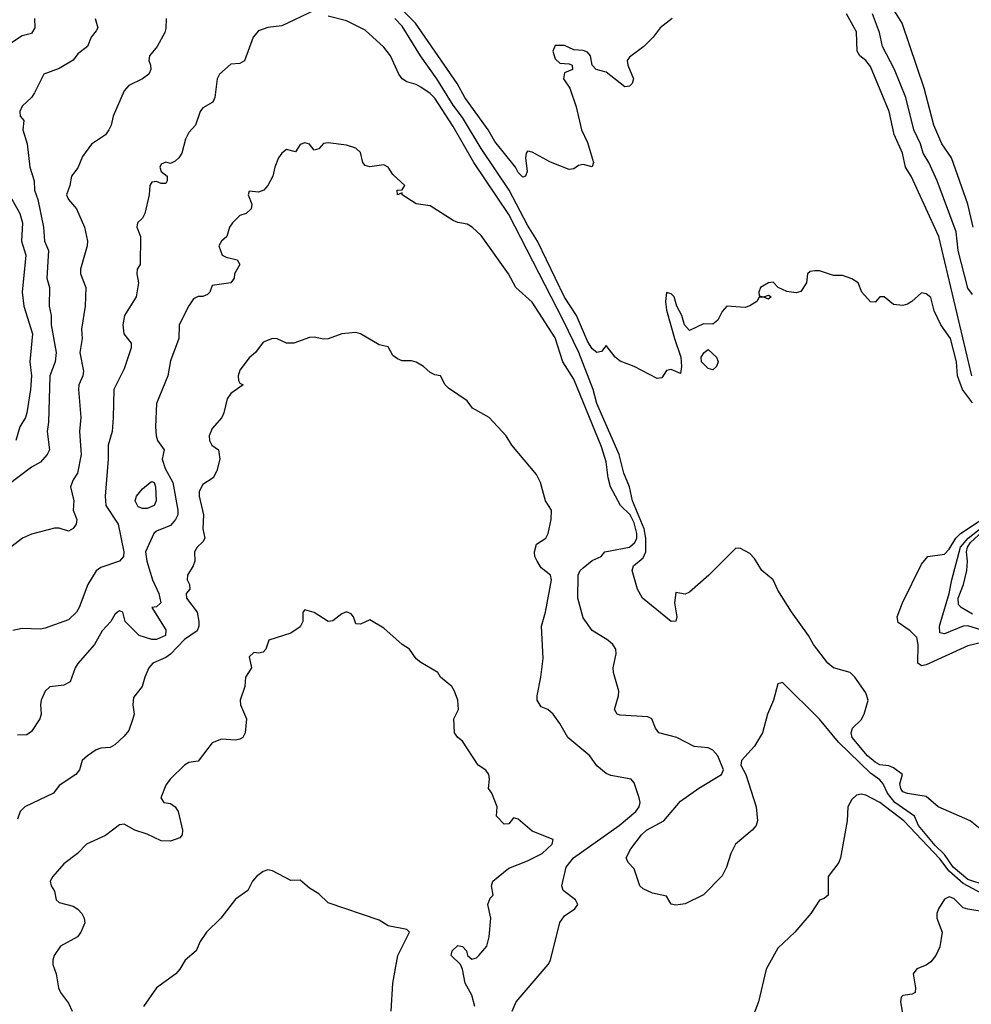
# Model space of a CAD drawing. Header units: metres. Extents: x -46681 to -43747, y -240911 to -237677.
# Tile 34 of 256: x -46200 to -46098, y -240581 to -240475. Entities that reach past the tile are written whole.
import ezdxf

# ---------------------------------------------------------------- set-up
doc = ezdxf.new("R2010")
doc.units = ezdxf.units.M
doc.layers.add('CONTOUR_INDEX', color=1, linetype='Continuous')
doc.layers.add('CONTOUR_INTER', color=3, linetype='Continuous')

msp = doc.modelspace()

# ---------------------------------------------------------------- linework, layer by layer
at = {"layer": 'CONTOUR_INDEX'}
for points, elevation in [([(-46097.53, -240497.02), (-46098.11, -240494.52), (-46099.87, -240489.52), (-46100.91, -240488.02), (-46101.75, -240486.02), (-46102.81, -240482.02), (-46105.18, -240475.02), (-46107.35, -240471.52)], 125), ([(-46096.1, -240567.98), (-46098.1, -240567.33), (-46099.66, -240566.02), (-46100.6, -240564.65), (-46101.6, -240563.69), (-46103.4, -240561.52), (-46103.86, -240560.52), (-46105.95, -240559.02), (-46106.75, -240558.02), (-46107.24, -240557.02), (-46107.6, -240556.58), (-46108.6, -240555.88), (-46112.05, -240552.52), (-46114.1, -240550.04), (-46118.1, -240546.11), (-46118.6, -240546.23), (-46119.06, -240548.02), (-46119.69, -240549.52), (-46120.25, -240551.52), (-46121.1, -240552.96), (-46122.52, -240554.52), (-46122.58, -240555.02), (-46122.03, -240556.02), (-46120.91, -240559.52), (-46120.77, -240561.02), (-46120.94, -240561.52), (-46121.36, -240562.02), (-46123.15, -240563.52), (-46123.67, -240564.52), (-46124.12, -240566.02), (-46124.6, -240566.94), (-46126.6, -240568.98), (-46128.6, -240569.98), (-46129.6, -240570.1), (-46130.1, -240570), (-46130.6, -240569.14), (-46132.1, -240568.81), (-46133.1, -240568.35), (-46133.48, -240568.02), (-46134.1, -240566.2), (-46134.72, -240565.52), (-46134.95, -240565.02), (-46134.43, -240564.02), (-46133.3, -240562.52), (-46132.76, -240562.02), (-46130.9, -240561.02), (-46129.1, -240558.91), (-46127.1, -240557.5), (-46124.68, -240556.02), (-46124.46, -240555.52), (-46125.05, -240554.02), (-46125.6, -240553.38), (-46126.1, -240553.15), (-46127.6, -240552.99), (-46129.49, -240552.02), (-46131.41, -240551.52), (-46131.78, -240551.02), (-46132.16, -240550.02), (-46132.6, -240549.81), (-46135.6, -240549.61), (-46135.92, -240549.52), (-46136.21, -240549.02), (-46135.77, -240547.52), (-46135.74, -240547.02), (-46136.31, -240545.02), (-46136.34, -240544.52), (-46136.02, -240543.02), (-46136.07, -240542.52), (-46136.37, -240542.02), (-46136.94, -240541.52), (-46138.6, -240540.51), (-46139.6, -240539.13), (-46140.17, -240537.02), (-46140.12, -240534.52), (-46139.91, -240534.02), (-46139.6, -240533.72), (-46138.6, -240532.95), (-46137.65, -240532.52), (-46137.24, -240532.02), (-46134.6, -240531.52), (-46134.01, -240531.02), (-46133.79, -240530.52), (-46133.79, -240530.02), (-46134.1, -240528.88), (-46134.52, -240528.02), (-46135.55, -240527.02), (-46136.63, -240525.02), (-46136.9, -240524.02), (-46137.1, -240522.32), (-46137.6, -240520.7), (-46140.6, -240513.4), (-46141.77, -240511.52), (-46142.6, -240508.95), (-46145.1, -240505.1), (-46146.84, -240503.52), (-46147.63, -240502.02), (-46150.6, -240497.92), (-46151.55, -240497.02), (-46152.1, -240496.69), (-46153.1, -240496.51), (-46153.6, -240496.28), (-46156.1, -240494.72), (-46157.6, -240494.49), (-46159.09, -240493.52), (-46159.1, -240493.32), (-46159.6, -240493.52), (-46159.63, -240493.02), (-46159.1, -240492.99), (-46158.82, -240492.52), (-46160.1, -240491.32), (-46160.61, -240490.52), (-46161.1, -240490.3), (-46162.6, -240490.51), (-46163.1, -240490.36), (-46163.36, -240490.02), (-46163.6, -240488.95), (-46164.1, -240488.48), (-46165.1, -240488.16), (-46167.1, -240487.92), (-46167.6, -240487.97), (-46168.1, -240488.55), (-46168.6, -240488.69), (-46169.1, -240488.04), (-46169.6, -240487.91), (-46170.1, -240488.1), (-46170.6, -240488.87), (-46171.6, -240488.63), (-46172.1, -240489.03), (-46172.46, -240489.52), (-46172.85, -240490.52), (-46173.06, -240491.52), (-46173.6, -240492.52), (-46174.01, -240493.02), (-46174.6, -240493.23), (-46175.6, -240493.13), (-46175.72, -240493.52), (-46175.34, -240494.52), (-46175.41, -240495.02), (-46175.95, -240495.52), (-46176.6, -240495.73), (-46177.4, -240496.52), (-46177.72, -240497.02), (-46178.02, -240498.02), (-46178.6, -240498.52), (-46178.88, -240499.02), (-46178.54, -240500.02), (-46178.1, -240500.25), (-46176.89, -240500.52), (-46176.6, -240501.02), (-46177.2, -240502.02), (-46177.21, -240502.52), (-46177.58, -240503.02), (-46179.6, -240503.28), (-46179.87, -240504.02), (-46180.1, -240504.27), (-46180.6, -240504.47), (-46181.1, -240504.49), (-46181.6, -240504.72), (-46182.1, -240505.48), (-46183.16, -240507.52), (-46183.19, -240509.02), (-46184.1, -240511.41), (-46184.37, -240513.02), (-46185.59, -240516.02), (-46185.73, -240518.52), (-46185.64, -240519.52), (-46185.49, -240520.02), (-46184.77, -240521.02), (-46185, -240522.02), (-46184.68, -240523.02), (-46183.85, -240524.52), (-46183.3, -240527.52), (-46183.32, -240528.02), (-46183.56, -240528.52), (-46184.1, -240529.17), (-46185.6, -240529.79), (-46185.89, -240530.02), (-46186.8, -240532.02), (-46186.66, -240533.02), (-46186.03, -240535.02), (-46185.37, -240536.52), (-46185.12, -240537.52), (-46185.6, -240537.93), (-46186.12, -240538.02), (-46184.6, -240540.42), (-46184.63, -240541.02), (-46185.6, -240541.47), (-46186.1, -240541.47), (-46187.47, -240541.02), (-46189, -240539.52), (-46189.23, -240538.52), (-46189.6, -240538.38), (-46189.82, -240538.52), (-46190.1, -240538.75), (-46190.53, -240539.52), (-46191.46, -240540.52), (-46192.3, -240542.02), (-46194.1, -240544.06), (-46194.39, -240544.52), (-46194.93, -240546.02), (-46195.6, -240546.39), (-46197.1, -240546.55), (-46197.6, -240547.03), (-46198.06, -240548.02), (-46198.13, -240548.52), (-46198.03, -240549.52), (-46198.19, -240550.02), (-46199.1, -240551.39), (-46199.6, -240551.75), (-46200.6, -240551.77)], 120)]:
    msp.add_lwpolyline(points, dxfattribs=dict(at, elevation=elevation))
at = {"layer": 'CONTOUR_INTER'}
for points, elevation in [([(-46129.98, -240474.52), (-46131.28, -240475.52), (-46132.05, -240476.52), (-46133.04, -240477.52), (-46134.6, -240478.66), (-46134.83, -240479.02), (-46134.77, -240479.52), (-46134.17, -240481.02), (-46134.29, -240481.52), (-46134.6, -240481.81), (-46135.1, -240481.89), (-46137.1, -240480.28), (-46138.19, -240480.02), (-46138.6, -240479.54), (-46138.8, -240478.52), (-46139.1, -240478.13), (-46139.6, -240477.96), (-46140.6, -240477.88), (-46141.6, -240477.42), (-46142.6, -240477.41), (-46142.86, -240478.02), (-46142.6, -240478.87), (-46142.1, -240479.32), (-46141.1, -240479.38), (-46140.76, -240479.52), (-46140.72, -240480.02), (-46141.6, -240480.38), (-46141.69, -240481.02), (-46141.01, -240482.02), (-46140.34, -240484.02), (-46139.77, -240486.52), (-46139.1, -240487.86), (-46138.47, -240490.02), (-46138.6, -240490.5), (-46139.6, -240490.23), (-46140.1, -240490.36), (-46140.6, -240490.7), (-46141.1, -240490.77), (-46143.1, -240490), (-46145.1, -240488.91), (-46145.6, -240488.8), (-46145.75, -240489.02), (-46145.8, -240489.52), (-46145.63, -240491.02), (-46145.82, -240491.52), (-46146.1, -240491.6), (-46146.6, -240491.1), (-46146.87, -240490.52), (-46149.1, -240487.77), (-46149.82, -240486.52), (-46152.35, -240483.02), (-46153.18, -240481.52), (-46157.68, -240475.02), (-46160.64, -240472.02)], 123), ([(-46168.6, -240473.66), (-46172.1, -240475.31), (-46173.6, -240475.48), (-46174.6, -240475.83), (-46175.19, -240476.52), (-46176.1, -240479.08), (-46176.6, -240479.35), (-46177.6, -240479.43), (-46178.81, -240480.52), (-46179.05, -240481.02), (-46179.31, -240483.02), (-46179.52, -240483.52), (-46180.6, -240484.14), (-46180.88, -240484.52), (-46181.41, -240486.02), (-46182.1, -240486.78), (-46182.48, -240487.52), (-46182.86, -240489.02), (-46183.21, -240489.52), (-46183.6, -240489.89), (-46184.1, -240490.14), (-46184.6, -240490.01), (-46185.1, -240490.22), (-46185.24, -240490.52), (-46185.1, -240491.02), (-46184.44, -240491.52), (-46184.45, -240492.02), (-46184.6, -240492.31), (-46185.1, -240492.3), (-46185.6, -240492.09), (-46186.1, -240492.16), (-46186.32, -240492.52), (-46186.41, -240493.52), (-46186.85, -240495.52), (-46187.1, -240496.04), (-46187.67, -240496.52), (-46187.74, -240497.02), (-46187.32, -240498.02), (-46187.37, -240501.02), (-46187.68, -240501.52), (-46187.74, -240502.02), (-46187.54, -240503.02), (-46187.81, -240504.52), (-46189.05, -240506.52), (-46189.22, -240507.52), (-46189.12, -240508.52), (-46188.32, -240509.52), (-46188.32, -240510.02), (-46189.1, -240512.29), (-46190.19, -240514.52), (-46190.27, -240517.52), (-46190.4, -240519.02), (-46190.82, -240520.52), (-46190.81, -240522.02), (-46191.15, -240526.02), (-46191.06, -240527.02), (-46189.74, -240529.02), (-46189.12, -240532.02), (-46189.17, -240532.52), (-46189.6, -240533), (-46191.6, -240533.7), (-46192.1, -240534.07), (-46193, -240535.52), (-46193.93, -240538.02), (-46194.23, -240538.52), (-46195.1, -240539.33), (-46197.6, -240540.25), (-46198.1, -240540.34), (-46200.1, -240540.27), (-46201.1, -240540.5)], 121), ([(-46198.78, -240474.52), (-46198.74, -240475.52), (-46199.1, -240476.13), (-46200.1, -240476.38), (-46202.1, -240477.71)], 124), ([(-46192.22, -240474.52), (-46191.95, -240475.52), (-46192.1, -240475.83), (-46192.64, -240476.52), (-46193.04, -240477.52), (-46194.1, -240478.32), (-46194.6, -240478.99), (-46196.1, -240479.88), (-46197.74, -240480.52), (-46198.77, -240482.52), (-46199.1, -240483.01), (-46200.1, -240483.96), (-46200.34, -240484.52), (-46200.31, -240485.02), (-46199.9, -240485.52), (-46200.01, -240486.52), (-46199.55, -240488.02), (-46199.28, -240490.52), (-46198.8, -240492.02), (-46198.78, -240493.02), (-46198.42, -240494.02), (-46197.8, -240497.02), (-46197.69, -240498.52), (-46197.27, -240499.52), (-46197.43, -240502.52), (-46197.13, -240503.52), (-46197.19, -240505.52), (-46196.98, -240506.52), (-46196.98, -240507.52), (-46196.42, -240510.52), (-46196.55, -240511.52), (-46197.11, -240513.02), (-46197.25, -240518.02), (-46197.4, -240519.02), (-46197.14, -240521.02), (-46197.39, -240521.52), (-46198.1, -240522.33), (-46199.1, -240522.89), (-46201.6, -240524.77)], 123), ([(-46184.57, -240474.52), (-46184.6, -240475.58), (-46184.71, -240476.02), (-46185.52, -240477.52), (-46186.37, -240478.52), (-46186.44, -240479.02), (-46186.24, -240479.52), (-46186.22, -240480.02), (-46186.42, -240480.52), (-46187.1, -240481), (-46188.6, -240481.72), (-46189.1, -240482.32), (-46190.27, -240485.02), (-46190.48, -240486.02), (-46190.74, -240486.52), (-46191.1, -240487.06), (-46192.6, -240488.07), (-46193.6, -240489.4), (-46194.1, -240490.59), (-46194.79, -240491.52), (-46194.96, -240492.52), (-46195.3, -240493.52), (-46195.11, -240494.02), (-46194.25, -240495.02), (-46193.38, -240497.02), (-46193.06, -240498.52), (-46193.09, -240499.02), (-46193.8, -240501.52), (-46193.82, -240502.02), (-46193.24, -240503.52), (-46193.31, -240505.52), (-46193.69, -240508.02), (-46193.64, -240509.02), (-46193.87, -240510.52), (-46193.47, -240512.52), (-46193.56, -240513.02), (-46193.99, -240514.02), (-46194.01, -240514.52), (-46193.77, -240517.52), (-46193.91, -240519.02), (-46193.72, -240521.52), (-46194.14, -240523.52), (-46194.6, -240524.25), (-46194.88, -240525.02), (-46194.53, -240526.52), (-46194.58, -240527.52), (-46194.21, -240528.52), (-46194.28, -240529.02), (-46194.6, -240529.48), (-46195.1, -240529.77), (-46196.1, -240529.46), (-46196.6, -240529.45), (-46199.1, -240530.12), (-46200.06, -240530.52), (-46201.31, -240531.52)], 122), ([(-46096.6, -240562.01), (-46097.85, -240561.02), (-46101.3, -240559.52), (-46102.6, -240558.39), (-46104.6, -240558.07), (-46105.1, -240557.88), (-46105.33, -240557.52), (-46105.44, -240557.02), (-46105.14, -240556.02), (-46106.1, -240555.29), (-46106.6, -240555.07), (-46107.6, -240554.96), (-46108.1, -240554.7), (-46108.93, -240554.02), (-46110.56, -240552.02), (-46110.69, -240551.52), (-46110.52, -240551.02), (-46109.6, -240550.12), (-46109.26, -240549.52), (-46108.85, -240548.02), (-46109.1, -240547.23), (-46110.28, -240545.52), (-46110.8, -240545.02), (-46112.6, -240544.52), (-46113.19, -240544.02), (-46114.75, -240542.02), (-46115.27, -240541.02), (-46117.1, -240538.48), (-46118.6, -240536.14), (-46119.1, -240535.02), (-46120.31, -240534.02), (-46121.1, -240532.74), (-46121.6, -240532.2), (-46122.6, -240531.65), (-46123.1, -240531.63), (-46126.02, -240534.52), (-46128.1, -240536.36), (-46128.6, -240536.58), (-46129.6, -240536.41), (-46129.72, -240537.52), (-46129.48, -240539.02), (-46129.6, -240539.47), (-46130.1, -240539.54), (-46133.17, -240537.02), (-46133.73, -240536.02), (-46134.3, -240534.02), (-46134.16, -240533.52), (-46133.1, -240532.67), (-46132.83, -240532.02), (-46132.83, -240530.52), (-46133.01, -240529.52), (-46134.27, -240526.52), (-46134.57, -240525.02), (-46135.21, -240523.52), (-46135.7, -240521.52), (-46138.1, -240516.02), (-46138.52, -240514.52), (-46140.05, -240510.52), (-46141.74, -240507.02), (-46147.6, -240495.63), (-46151.37, -240490.02), (-46153.6, -240486.16), (-46155.6, -240483.09), (-46156.1, -240482.59), (-46157.1, -240481.92), (-46157.6, -240481.63), (-46158.6, -240481.32), (-46159.1, -240481), (-46159.45, -240480.52), (-46160.36, -240478.52), (-46161.1, -240477.6), (-46163.1, -240475.76), (-46165.1, -240474.77), (-46167.1, -240474.26)], 121), ([(-46097.6, -240515.94), (-46098.66, -240514.52), (-46099.22, -240513.02), (-46099.32, -240511.52), (-46099.96, -240509.02), (-46101.02, -240507.52), (-46101.72, -240506.02), (-46102.1, -240504.59), (-46102.6, -240504.2), (-46103.1, -240504.1), (-46104.14, -240505.02), (-46104.6, -240505.32), (-46105.1, -240505.44), (-46106.1, -240505.36), (-46107.1, -240504.53), (-46107.6, -240504.5), (-46108.1, -240505.08), (-46108.6, -240505.06), (-46109.52, -240504.02), (-46109.91, -240503.02), (-46110.6, -240502.56), (-46111.6, -240502.2), (-46112.6, -240502.2), (-46114.1, -240501.72), (-46114.6, -240501.7), (-46115.1, -240501.78), (-46115.38, -240502.02), (-46115.5, -240503.02), (-46116.1, -240503.93), (-46116.6, -240504.09), (-46117.6, -240503.93), (-46118.54, -240503.52), (-46119.1, -240502.94), (-46119.6, -240503.01), (-46120.44, -240503.52), (-46120.64, -240504.02), (-46120.6, -240504.42), (-46120.1, -240504.5), (-46119.6, -240504.32), (-46119.3, -240504.52), (-46119.6, -240504.75), (-46120.1, -240504.56), (-46120.6, -240504.57), (-46120.86, -240505.02), (-46121.6, -240505.5), (-46122.1, -240505.66), (-46124.1, -240505.54), (-46124.6, -240506.09), (-46125.06, -240507.02), (-46125.6, -240507.45), (-46126.6, -240507.42), (-46128.1, -240508.13), (-46128.64, -240507.52), (-46128.94, -240506.52), (-46129.49, -240505.52), (-46129.76, -240504.52), (-46130.1, -240504.19), (-46130.6, -240504.04), (-46130.71, -240505.02), (-46130.6, -240505.95), (-46129.74, -240509.02), (-46129.04, -240511.02), (-46128.98, -240512.02), (-46129.1, -240512.8), (-46130.1, -240512.34), (-46130.6, -240512.46), (-46131.1, -240513.25), (-46131.6, -240513.33), (-46134.09, -240512.02), (-46135.6, -240511.44), (-46136.14, -240511.02), (-46137.1, -240509.76), (-46137.6, -240510.4), (-46138.1, -240510.52), (-46138.6, -240510.12), (-46139.1, -240509.31), (-46140.3, -240506.52), (-46141.6, -240504.57), (-46144.52, -240498.52), (-46145.6, -240496.79), (-46147.57, -240493.02), (-46150.6, -240488.52), (-46152.6, -240485.18), (-46153.6, -240483.86), (-46155.35, -240481.02), (-46157.14, -240478.52), (-46159.1, -240475.35), (-46159.9, -240474.52)], 122), ([(-46097.67, -240513.02), (-46101.22, -240498.02), (-46104.19, -240491.52), (-46104.8, -240490.52), (-46105.15, -240489.02), (-46106.05, -240487.02), (-46106.58, -240484.52), (-46108.6, -240479.67), (-46109.1, -240479.02), (-46109.76, -240478.52), (-46110.03, -240478.02), (-46110.1, -240475.96), (-46111.17, -240474.02)], 123), ([(-46097.6, -240504.28), (-46098.1, -240503.59), (-46099.12, -240499.52), (-46099.36, -240497.52), (-46101.39, -240492.02), (-46102.29, -240490.02), (-46102.9, -240489.02), (-46103.21, -240488.02), (-46103.91, -240486.52), (-46104.78, -240483.02), (-46106.01, -240480.02), (-46107.3, -240477.52), (-46107.62, -240476.02), (-46108.37, -240474.02)], 124), ([(-46201.75, -240493.02), (-46200.35, -240495.52), (-46200.05, -240496.52), (-46200.16, -240498.52), (-46199.7, -240500.02), (-46200.08, -240504.02), (-46199.91, -240505.52), (-46198.98, -240508.52), (-46199.25, -240511.52), (-46199.1, -240513.02), (-46199.18, -240514.52), (-46199.6, -240517.03), (-46199.74, -240517.52), (-46200.33, -240518.52), (-46200.78, -240520.02)], 124), ([(-46147.25, -240581.52), (-46146.81, -240580.52), (-46143.35, -240576.52), (-46143.12, -240576.02), (-46142.1, -240571.99), (-46141.6, -240571.26), (-46140.47, -240570.52), (-46140.16, -240570.02), (-46140.4, -240569.52), (-46141.75, -240568.52), (-46141.89, -240568.02), (-46141.4, -240566.02), (-46140.61, -240565.02), (-46135.71, -240561.52), (-46133.9, -240560.02), (-46133.54, -240559.52), (-46133.43, -240559.02), (-46133.53, -240558.52), (-46134.1, -240556.91), (-46134.4, -240556.52), (-46136.6, -240556.14), (-46137.1, -240555.91), (-46138.1, -240555.08), (-46138.87, -240554.02), (-46141.25, -240552.02), (-46142.09, -240550.52), (-46142.83, -240549.52), (-46143.4, -240549.02), (-46144.1, -240548.71), (-46144.53, -240548.02), (-46144.56, -240547.52), (-46144.15, -240545.52), (-46143.9, -240543.52), (-46144.08, -240540.02), (-46143.63, -240538.52), (-46143.01, -240535.02), (-46143.1, -240534.51), (-46144.1, -240533.75), (-46144.56, -240533.02), (-46144.79, -240532.52), (-46144.85, -240532.02), (-46144.6, -240531.2), (-46143.61, -240530.52), (-46143.35, -240530.02), (-46143.02, -240528.52), (-46143, -240527.52), (-46143.63, -240526.52), (-46144.2, -240524.52), (-46144.6, -240523.67), (-46147.27, -240520.52), (-46147.88, -240519.52), (-46149.72, -240517.52), (-46151.51, -240516.52), (-46152.1, -240515.73), (-46154.1, -240514.37), (-46154.48, -240514.02), (-46154.96, -240513.02), (-46155.6, -240512.91), (-46156.1, -240512.67), (-46156.81, -240512.02), (-46157.6, -240511.56), (-46158.1, -240511.4), (-46159.1, -240511.43), (-46159.6, -240511.21), (-46160.1, -240510.83), (-46160.6, -240509.92), (-46161.6, -240509.7), (-46163.6, -240508.49), (-46164.1, -240508.35), (-46165.6, -240508.5), (-46167.1, -240509.03), (-46167.6, -240509.08), (-46168.6, -240508.87), (-46169.1, -240508.9), (-46170.81, -240509.52), (-46171.6, -240509.5), (-46172.6, -240509.04), (-46173.1, -240509), (-46174.1, -240509.4), (-46174.91, -240510.52), (-46175.6, -240511.08), (-46176.6, -240512.42), (-46176.79, -240513.02), (-46176.75, -240513.52), (-46176.6, -240513.84), (-46176.25, -240514.02), (-46177.6, -240514.93), (-46177.99, -240515.52), (-46178.33, -240517.02), (-46178.56, -240517.52), (-46179.6, -240518.73), (-46179.91, -240519.52), (-46179.88, -240520.02), (-46179.65, -240520.52), (-46178.93, -240521.02), (-46178.78, -240522.02), (-46179.1, -240523.27), (-46179.5, -240524.02), (-46180.6, -240524.76), (-46180.99, -240525.52), (-46181, -240526.02), (-46180.52, -240528.02), (-46180.59, -240529.52), (-46180.4, -240530.52), (-46180.6, -240530.95), (-46181.23, -240531.52), (-46181.52, -240532.02), (-46181.46, -240533.02), (-46181.64, -240533.52), (-46182.27, -240534.52), (-46182.31, -240535.02), (-46182.06, -240535.52), (-46182, -240536.02), (-46182.39, -240536.52), (-46182.37, -240537.02), (-46181.21, -240538.52), (-46181.04, -240539.52), (-46181.04, -240540.02), (-46181.22, -240540.52), (-46182.6, -240541.45), (-46184.1, -240543.04), (-46184.6, -240543.42), (-46186, -240544.02), (-46186.42, -240544.52), (-46186.87, -240545.52), (-46187.14, -240546.52), (-46188.1, -240547.72), (-46188.17, -240548.52), (-46188.03, -240549.52), (-46188.15, -240550.02), (-46188.6, -240551.27), (-46189.1, -240551.87), (-46190.1, -240552.82), (-46190.6, -240553.12), (-46191.6, -240553.19), (-46192.1, -240553.37), (-46193.06, -240554.02), (-46193.62, -240554.52), (-46193.9, -240555.52), (-46194.31, -240556.02), (-46196.1, -240557.21), (-46196.71, -240558.02), (-46199.8, -240559.52), (-46200.32, -240560.02), (-46200.6, -240560.85)], 119), ([(-46126.53, -240510.52), (-46126.1, -240510.19), (-46125.21, -240511.02), (-46125.03, -240511.52), (-46125.19, -240512.02), (-46125.6, -240512.39), (-46126.1, -240512.26), (-46126.81, -240511.52), (-46126.85, -240511.02), (-46126.53, -240510.52)], 122), ([(-46186.3, -240524.52), (-46186.1, -240524.42), (-46185.84, -240524.52), (-46185.73, -240525.02), (-46185.65, -240526.52), (-46185.84, -240527.02), (-46186.6, -240527.34), (-46187.1, -240527.34), (-46187.6, -240527.17), (-46187.91, -240526.52), (-46187.77, -240526.02), (-46187.1, -240525.21), (-46186.3, -240524.52)], 121), ([(-46096.6, -240541.77), (-46098.1, -240542.15), (-46102.6, -240544.21), (-46103.1, -240544.3), (-46103.47, -240544.02), (-46103.46, -240542.02), (-46103.6, -240541.24), (-46104.3, -240540.52), (-46105.6, -240539.64), (-46105.71, -240539.02), (-46105.13, -240537.52), (-46103.1, -240533.34), (-46102.42, -240532.52), (-46100.6, -240532.27), (-46100.1, -240531.74), (-46099.39, -240530.52), (-46098.88, -240530.02), (-46095.09, -240527.52)], 122), ([(-46096.6, -240540.47), (-46098.1, -240539.98), (-46098.6, -240540.02), (-46100.6, -240540.84), (-46101.1, -240540.74), (-46101.14, -240540.02), (-46101.02, -240539.52), (-46100.09, -240536.52), (-46099.82, -240535.02), (-46098.88, -240531.52), (-46098.04, -240530.52), (-46094.22, -240527.52)], 123), ([(-46097.6, -240538.74), (-46098.81, -240538.02), (-46099.1, -240537.7), (-46099.14, -240537.02), (-46098.55, -240535.52), (-46098.21, -240534.02), (-46098.14, -240533.02), (-46098.24, -240532.02), (-46098.13, -240531.52), (-46097.8, -240531.02), (-46095.65, -240529.02)], 124), ([(-46151.27, -240581.02), (-46151.6, -240579.82), (-46152.31, -240578.52), (-46152.6, -240577), (-46152.83, -240576.52), (-46153.82, -240575.52), (-46153.73, -240575.02), (-46153.1, -240574.47), (-46152.77, -240574.52), (-46152.6, -240574.56), (-46152.18, -240575.02), (-46152.07, -240575.52), (-46151.6, -240575.94), (-46151.1, -240575.78), (-46150.82, -240575.52), (-46149.97, -240574.52), (-46149.74, -240573.52), (-46149.55, -240571.52), (-46149.86, -240570.02), (-46149.6, -240569.34), (-46149.29, -240569.02), (-46149.48, -240568.02), (-46149.31, -240567.52), (-46147.6, -240566.11), (-46145.6, -240565.32), (-46143.99, -240564.52), (-46142.94, -240563.52), (-46142.81, -240563.02), (-46145.1, -240562.13), (-46146.6, -240560.82), (-46147.1, -240560.7), (-46147.6, -240561.33), (-46148.1, -240561.38), (-46148.94, -240560.52), (-46148.87, -240559.52), (-46149.45, -240558.02), (-46149.8, -240557.52), (-46149.69, -240556.52), (-46149.77, -240556.02), (-46150.1, -240555.56), (-46150.92, -240555.02), (-46152.6, -240552.41), (-46153.1, -240552.02), (-46153.46, -240551.52), (-46153.54, -240550.02), (-46153.04, -240549.02), (-46153.11, -240548.02), (-46153.45, -240547.02), (-46153.76, -240546.52), (-46154.97, -240545.52), (-46155.27, -240545.02), (-46157.1, -240543.94), (-46157.6, -240543.54), (-46158.3, -240542.52), (-46159.11, -240542.02), (-46161.1, -240540.23), (-46162.6, -240539.35), (-46163.6, -240539.82), (-46164.1, -240539.79), (-46164.35, -240539.02), (-46164.6, -240538.7), (-46165.1, -240538.48), (-46165.6, -240538.7), (-46166.6, -240539.46), (-46167.1, -240539.54), (-46168.6, -240538.54), (-46169.6, -240538.27), (-46169.82, -240538.52), (-46169.83, -240539.52), (-46170.1, -240540.08), (-46171.1, -240540.78), (-46173.48, -240541.52), (-46173.83, -240542.52), (-46174.1, -240542.83), (-46174.6, -240542.93), (-46175.1, -240542.86), (-46175.6, -240543.32), (-46175.35, -240544.52), (-46176, -240545.52), (-46176.08, -240546.52), (-46176.57, -240548.02), (-46176.54, -240548.52), (-46175.89, -240550.02), (-46176.05, -240551.52), (-46176.29, -240552.02), (-46176.6, -240552.22), (-46177.1, -240552.3), (-46178.6, -240552.2), (-46179.6, -240552.61), (-46181.1, -240554.57), (-46182.1, -240554.71), (-46182.6, -240555.01), (-46184.12, -240556.52), (-46184.6, -240557.17), (-46185.15, -240558.52), (-46184.81, -240559.02), (-46184.1, -240559.16), (-46183.6, -240559.51), (-46183.26, -240560.02), (-46182.79, -240562.02), (-46182.84, -240562.52), (-46183.1, -240562.84), (-46184.1, -240563.19), (-46185.1, -240563.16), (-46186.6, -240562.46), (-46187.94, -240562.02), (-46189.1, -240561.38), (-46189.6, -240561.46), (-46191.1, -240562.61), (-46193.17, -240563.52), (-46194.11, -240564.52), (-46195.6, -240565.65), (-46196.79, -240567.02), (-46197.09, -240567.52), (-46196.97, -240568.02), (-46196.6, -240568.6), (-46196.42, -240569.52), (-46196.1, -240569.83), (-46194.6, -240570.21), (-46194.1, -240570.54), (-46193.65, -240571.02), (-46193.4, -240571.52), (-46193.34, -240572.02), (-46193.75, -240573.02), (-46194.12, -240573.52), (-46195.97, -240574.52), (-46196.63, -240575.52), (-46196.8, -240576.02), (-46196.77, -240576.52), (-46196.41, -240577.52), (-46196.18, -240579.02), (-46195.97, -240579.52), (-46195.1, -240580.66), (-46194.71, -240581.52)], 118), ([(-46096.6, -240568.84), (-46098.6, -240567.78), (-46100.1, -240566.45), (-46101.1, -240565.12), (-46105, -240561.02), (-46107.6, -240559.02), (-46109.1, -240558.26), (-46109.6, -240558.14), (-46110.1, -240558.26), (-46110.6, -240558.71), (-46111.04, -240559.52), (-46111.12, -240561.02), (-46111.81, -240565.02), (-46112.01, -240565.52), (-46113.17, -240567.02), (-46113.16, -240569.02), (-46113.6, -240569.4), (-46114.1, -240569.57), (-46115.02, -240571.02), (-46116.76, -240573.02), (-46118.6, -240574.73), (-46119.85, -240577.02), (-46120.67, -240580.52), (-46121.84, -240583.52)], 119), ([(-46160.29, -240581.52), (-46160.13, -240578.52), (-46159.58, -240575.52), (-46158.3, -240573.02), (-46158.6, -240572.72), (-46160.6, -240572.33), (-46161.6, -240571.74), (-46167.1, -240569.84), (-46168.1, -240568.87), (-46169.1, -240568.27), (-46170.1, -240567.4), (-46171.1, -240567.44), (-46173.1, -240566.39), (-46173.6, -240566.29), (-46174.1, -240566.49), (-46174.81, -240567.02), (-46175.24, -240567.52), (-46175.74, -240568.52), (-46177.1, -240569.47), (-46178.65, -240571.52), (-46180.2, -240573.02), (-46180.88, -240574.02), (-46181.32, -240575.02), (-46182.52, -240576.02), (-46183.1, -240577.02), (-46183.53, -240577.52), (-46185.6, -240579.03), (-46187, -240581.02)], 117), ([(-46096.1, -240570.85), (-46098.1, -240570.54), (-46098.6, -240570.39), (-46099.6, -240569.38), (-46100.1, -240569.22), (-46100.6, -240569.45), (-46101.27, -240570.52), (-46101.45, -240571.02), (-46101.43, -240571.52), (-46100.87, -240573.02), (-46101.1, -240574.6), (-46101.54, -240575.52), (-46102.1, -240576.2), (-46102.6, -240576.56), (-46103.6, -240576.98), (-46103.99, -240577.52), (-46103.75, -240579.02), (-46103.78, -240579.52), (-46104.1, -240579.7), (-46105.1, -240579.86), (-46105.27, -240580.02), (-46105.37, -240580.52), (-46105.12, -240582.02)], 118)]:
    msp.add_lwpolyline(points, dxfattribs=dict(at, elevation=elevation))

doc.saveas('drawing.dxf')
